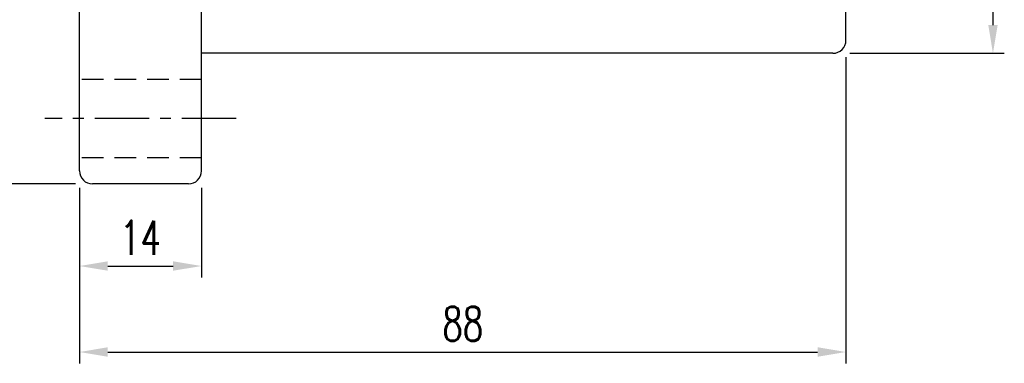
# Model space of a CAD drawing. Extents: x -262 to 1069, y 53 to 216.
# Tile 2 of 55: x 956 to 1069, y 82 to 122. Entities that reach past the tile are written whole.
import ezdxf

# ---------------------------------------------------------------- set-up
doc = ezdxf.new("R2010")
doc.units = 0
doc.header["$MEASUREMENT"] = 0
doc.header["$PDMODE"] = 1
doc.linetypes.add('CENTER', pattern=[2, 1.25, -0.25, 0.25, -0.25])
doc.linetypes.add('DASHED', pattern=[0.75, 0.5, -0.25])
doc.layers.get('DEFPOINTS').update_dxf_attribs({"linetype": 'CONTINUOUS'})
for name, color, linetype in [('CL', 1, 'CENTER'), ('DIM', 4, 'CONTINUOUS'), ('HID', 2, 'DASHED'), ('OUT', 3, 'CONTINUOUS')]:
    doc.layers.add(name, color=color, linetype=linetype)
doc.styles.add('CHN', font='SIMPLEX.shx', dxfattribs={"width": 0.7, "bigfont": 'CHINESET.shx'})
doc.styles.add('DIM-7', font='SIMPLEX.shx', dxfattribs={"width": 0.7, "bigfont": 'chineset.shx'})
doc.dimstyles.get("Standard").update_dxf_attribs({"dimscale": 1.2, "dimtxt": 4, "dimasz": 3, "dimexe": 1, "dimexo": 0.5, "dimgap": 1, "dimtad": 1, "dimdsep": 46, "dimtxsty": 'CHN', "dimcen": 0.09, "dimclrd": 256, "dimclre": 256, "dimclrt": 256, "dimadec": 0, "dimazin": 0, "dimtp": 1, "dimtm": 1, "dimtfac": 0.6, "dimtix": 1, "dimtmove": 2, "dimatfit": 3, "dimfxl": 1, "dimtvp": 0.85, "dimtolj": 1, "dimarcsym": 0})

# ---------------------------------------------------------------- blocks, each defined once
blk = doc.blocks.new('*D18')
at = {"layer": 'DEFPOINTS', "color": 0, "transparency": 16777216}
for p in [(962.81, 104.49), (976.81, 104.49), (976.81, 93.56)]:
    blk.add_point(p, dxfattribs=at)
at = {"layer": 'DIM', "color": 0, "lineweight": -2, "transparency": 16777216}
for p, q in [((962.81, 102.54), (962.81, 92.26)), ((976.81, 102.54), (976.81, 92.26)), ((966.06, 93.56), (973.56, 93.56))]:
    blk.add_line(p, q, dxfattribs=at)
at = {"layer": 'DIM', "color": 0, "transparency": 16777216}
for points in [[(966.06, 94.1), (966.06, 93.02), (962.81, 93.56)], [(973.56, 94.1), (973.56, 93.02), (976.81, 93.56)]]:
    blk.add_solid(points, dxfattribs=at)
at = {"layer": 'DIM', "color": 0, "transparency": 16777216, "insert": (969.81, 96.81), "char_height": 3.9, "attachment_point": 5, "style": 'DIM-7'}
blk.add_mtext('\\A1;14', dxfattribs=at)
blk = doc.blocks.new('*D19')
at = {"layer": 'DEFPOINTS', "color": 0, "transparency": 16777216}
for p in [(1050.81, 119.49), (962.81, 104.49), (1050.81, 83.68)]:
    blk.add_point(p, dxfattribs=at)
at = {"layer": 'DIM', "color": 0, "lineweight": -2, "transparency": 16777216}
for p, q in [((1050.81, 117.54), (1050.81, 82.38)), ((962.81, 102.54), (962.81, 82.38)), ((966.06, 83.68), (1047.56, 83.68))]:
    blk.add_line(p, q, dxfattribs=at)
at = {"layer": 'DIM', "color": 0, "transparency": 16777216}
for points in [[(966.06, 84.23), (966.06, 83.14), (962.81, 83.68)], [(1047.56, 84.23), (1047.56, 83.14), (1050.81, 83.68)]]:
    blk.add_solid(points, dxfattribs=at)
at = {"layer": 'DIM', "color": 0, "transparency": 16777216, "insert": (1006.81, 86.93), "char_height": 3.9, "attachment_point": 5, "style": 'DIM-7'}
blk.add_mtext('\\A1;88', dxfattribs=at)
blk = doc.blocks.new('*D20')
at = {"layer": 'DEFPOINTS', "color": 0, "transparency": 16777216}
for p in [(964.31, 195.99), (949.46, 102.99), (964.31, 102.99)]:
    blk.add_point(p, dxfattribs=at)
at = {"layer": 'DIM', "color": 0, "lineweight": -2, "transparency": 16777216}
for p, q in [((962.36, 195.99), (948.16, 195.99)), ((949.46, 192.74), (949.46, 106.24)), ((962.36, 102.99), (948.16, 102.99))]:
    blk.add_line(p, q, dxfattribs=at)
at = {"layer": 'DIM', "color": 0, "transparency": 16777216}
for points in [[(948.92, 192.74), (950, 192.74), (949.46, 195.99)], [(948.92, 106.24), (950, 106.24), (949.46, 102.99)]]:
    blk.add_solid(points, dxfattribs=at)
at = {"layer": 'DIM', "color": 0, "transparency": 16777216, "insert": (946.21, 149.49), "char_height": 3.9, "attachment_point": 5, "rotation": 90, "style": 'DIM-7'}
blk.add_mtext('\\A1;%%C93', dxfattribs=at)
blk = doc.blocks.new('*D22')
at = {"layer": 'DEFPOINTS', "color": 0, "transparency": 16777216}
for p in [(1049.31, 180.99), (1049.31, 117.99), (1067.69, 117.99)]:
    blk.add_point(p, dxfattribs=at)
at = {"layer": 'DIM', "color": 0, "lineweight": -2, "transparency": 16777216}
for p, q in [((1051.26, 180.99), (1068.99, 180.99)), ((1067.69, 177.74), (1067.69, 121.24)), ((1051.26, 117.99), (1068.99, 117.99))]:
    blk.add_line(p, q, dxfattribs=at)
at = {"layer": 'DIM', "color": 0, "transparency": 16777216}
for points in [[(1067.15, 177.74), (1068.23, 177.74), (1067.69, 180.99)], [(1067.15, 121.24), (1068.23, 121.24), (1067.69, 117.99)]]:
    blk.add_solid(points, dxfattribs=at)
at = {"layer": 'DIM', "color": 0, "transparency": 16777216, "insert": (1063.66, 149.49), "char_height": 3.9, "attachment_point": 5, "rotation": 90, "style": 'DIM-7'}
blk.add_mtext('\\A1;%%C63{\\H2.340000;\\S-0.01^ -0.03;}', dxfattribs=at)

msp = doc.modelspace()

# ---------------------------------------------------------------- linework, layer by layer
at = {"layer": 'CL', "color": 7, "ltscale": 5}
msp.add_line((980.809, 110.491), (958.809, 110.491), dxfattribs=at)
at = {"layer": 'HID', "color": 7, "ltscale": 5}
for p, q in [((976.809, 114.991), (962.809, 114.991)), ((976.809, 105.991), (962.809, 105.991))]:
    msp.add_line(p, q, dxfattribs=at)
at = {"layer": 'OUT', "color": 7, "ltscale": 5}
for p, q in [((962.809, 104.491), (962.809, 194.491)), ((976.809, 104.491), (976.809, 194.491)), ((1050.809, 119.491), (1050.809, 179.491)), ((1049.309, 117.991), (976.809, 117.991))]:
    msp.add_line(p, q, dxfattribs=at)
at = {"layer": 'OUT', "color": 7, "linetype": 'Continuous', "ltscale": 5}
msp.add_line((975.309, 102.991), (964.309, 102.991), dxfattribs=at)
at = {"layer": 'OUT', "color": 7, "ltscale": 5}
for centre, start, end in [((1049.309, 119.491), 270, 0), ((964.309, 104.491), 180, 270), ((975.309, 104.491), 270, 0)]:
    msp.add_arc(centre, 1.5, start, end, dxfattribs=at)

# ---------------------------------------------------------------- dimensions: what is measured, and where the dimension line sits
at = {"layer": 'DIM', "color": 7}
for base, p1, p2, override, picture, middle in [((949.457, 102.991), (964.309, 195.991), (964.309, 102.991), {"dimscale": 1.3, "dimtxt": 3, "dimasz": 2.5, "dimexo": 1.5, "dimtxsty": 'DIM-7', "dimclrd": 0, "dimclre": 0, "dimclrt": 0, "dimtvp": 0.971429}, '*D20', (946.207, 149.491)), ((1067.692, 117.991), (1049.309, 180.991), (1049.309, 117.991), {"dimscale": 1.3, "dimtxt": 3, "dimasz": 2.5, "dimexo": 1.5, "dimgap": 1, "dimtxsty": 'DIM-7', "dimclrd": 0, "dimclre": 0, "dimclrt": 0, "dimtol": 1, "dimlim": 0, "dimtp": -0.01, "dimtm": 0.03, "dimtvp": 0.971429}, '*D22', (1063.662, 149.491))]:
    dim = msp.add_linear_dim(base=base, p1=p1, p2=p2, angle=90, text='%%C<>', dimstyle='STANDARD', override=override, dxfattribs=at)
    dim.commit()
    dim.dimension.update_dxf_attribs({"geometry": picture, "text_midpoint": middle})
for base, p2, picture, middle in [((1050.809, 83.684), (1050.809, 119.491), '*D19', (1006.809, 86.934)), ((976.809, 93.561), (976.809, 104.491), '*D18', (969.809, 96.811))]:
    dim = msp.add_linear_dim(base=base, p1=(962.809, 104.491), p2=p2, dimstyle='STANDARD', override={"dimscale": 1.3, "dimtxt": 3, "dimasz": 2.5, "dimexo": 1.5, "dimtxsty": 'DIM-7', "dimclrd": 0, "dimclre": 0, "dimclrt": 0, "dimtvp": 0.971429}, dxfattribs=at)
    dim.commit()
    dim.dimension.update_dxf_attribs({"geometry": picture, "text_midpoint": middle})

doc.saveas('drawing.dxf')
